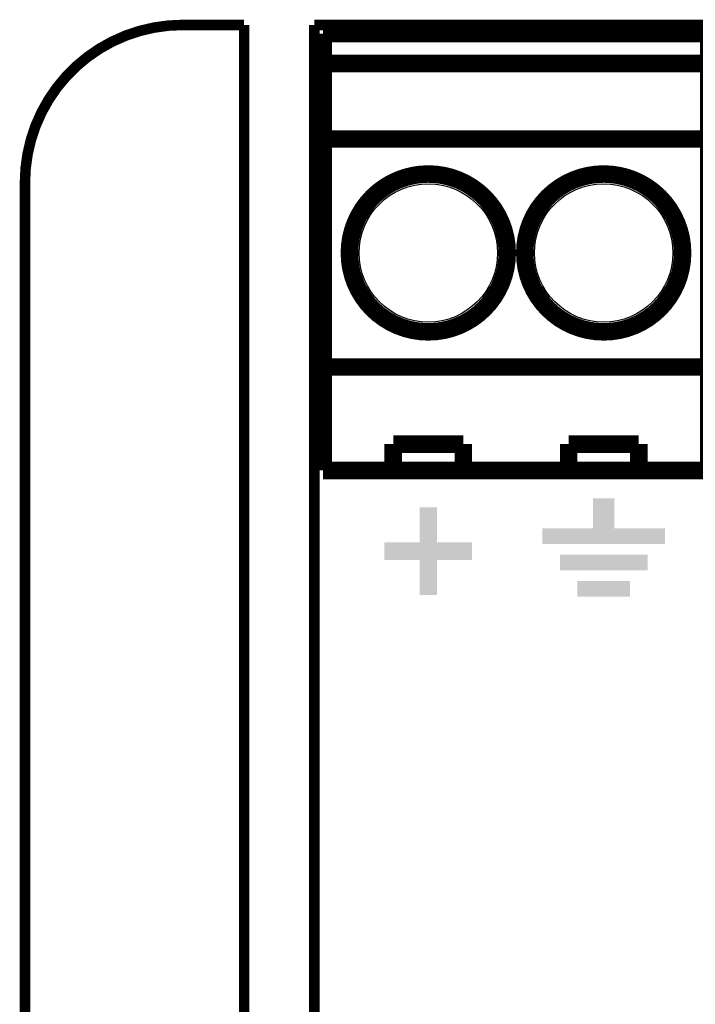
# Model space of a CAD drawing. Extents: x -1.3 to 24.2, y -3.9 to 53.4.
# Tile 34 of 43: x -1.3 to 8.4, y 39.2 to 53.4. Entities that reach past the tile are written whole.
import ezdxf

# ---------------------------------------------------------------- set-up
doc = ezdxf.new("R2010")
doc.units = 0
doc.layers.get('0').update_dxf_attribs({"linetype": 'CONTINUOUS'})
for name, color, linetype in [('DAC_22_CLICK_V100A_GKO', 5, 'CONTINUOUS'), ('DAC_22_CLICK_V100A_GTO', 14, 'CONTINUOUS'), ('DAC_22_CLICK_V100A_GTS', 12, 'CONTINUOUS')]:
    doc.layers.add(name, color=color, linetype=linetype)

# ---------------------------------------------------------------- blocks, each defined once
blk = doc.blocks.new('ROUND_37')
blk.add_circle((0, 0), 1.002)

msp = doc.modelspace()

# ---------------------------------------------------------------- linework, layer by layer
at = {"layer": 'DAC_22_CLICK_V100A_GKO', "const_width": 0.1524}
msp.add_lwpolyline([(1.016, 53.34, 0.4142136), (-1.27, 51.054)], format="xyb", dxfattribs=at)
for points in [[(1.016, 53.34), (1.905, 53.34)], [(1.905, 24.80056), (1.905, 53.34)], [(2.921, 53.34), (19.939, 53.34)], [(2.921, 25.4), (2.921, 53.34)], [(-1.27, -3.81), (-1.27, 51.054)]]:
    msp.add_lwpolyline(points, dxfattribs=at)
at = {"layer": 'DAC_22_CLICK_V100A_GTO', "const_width": 0.254}
for points in [[(3.048, 53.213), (8.636, 53.213)], [(3.048, 46.8884), (3.048, 53.213)], [(3.048, 46.8884), (8.636, 46.8884), (8.636, 53.213)], [(3.048, 52.7812), (8.636, 52.7812)], [(3.048, 51.689), (8.636, 51.689)], [(3.048, 48.387), (8.636, 48.387)], [(4.064, 47.2694), (5.08, 47.2694)], [(4.064, 46.8884), (4.064, 47.2694)], [(5.08, 46.8884), (5.08, 47.2694)], [(6.604, 47.2694), (7.62, 47.2694)], [(6.604, 46.8884), (6.604, 47.2694)], [(7.62, 46.8884), (7.62, 47.2694)]]:
    msp.add_lwpolyline(points, dxfattribs=at)
for points in [[(3.429, 50.038, 1), (5.715, 50.038, 1)], [(5.969, 50.038, 1), (8.255, 50.038, 1)]]:
    msp.add_lwpolyline(points, format="xyb", close=True, dxfattribs=at)
at = {"layer": 'DAC_22_CLICK_V100A_GTO'}
for points in [[(4.445, 45.847022), (4.44502, 46.354978), (4.699022, 45.847022), (4.699, 46.354978)], [(4.44502, 46.354978), (4.445022, 46.355), (4.699, 46.354978), (4.445022, 46.355)], [(6.9596, 46.050222), (6.95962, 46.481978), (7.264422, 46.050222), (7.2644, 46.481978)], [(6.95962, 46.481978), (6.959622, 46.482), (7.2644, 46.481978), (6.959622, 46.482)], [(6.223, 45.821622), (6.22302, 46.050178), (8.000978, 45.821622), (8.001, 46.050178)], [(6.22302, 46.050178), (6.223022, 46.0502), (8.001, 46.050178), (7.264422, 46.0502)], [(6.223022, 46.0502), (6.9596, 46.050222), (7.264422, 46.0502), (7.264422, 46.050222)], [(3.937, 45.593022), (3.93702, 45.846978), (5.206978, 45.593022), (5.207, 45.846978)], [(3.93702, 45.846978), (3.937022, 45.847), (5.207, 45.846978), (4.699022, 45.847)], [(3.937022, 45.847), (4.445, 45.847022), (4.699022, 45.847), (4.699022, 45.847022)], [(8.000978, 45.8216), (6.223, 45.821622), (8.000978, 45.8216), (8.000978, 45.821622)], [(6.477, 45.440622), (6.47702, 45.669178), (7.746978, 45.440622), (7.747, 45.669178)], [(6.47702, 45.669178), (6.477022, 45.6692), (7.747, 45.669178), (6.477022, 45.6692)], [(4.444978, 45.593), (3.937, 45.593022), (5.206978, 45.593), (5.206978, 45.593022)], [(4.44498, 45.592978), (4.444978, 45.593), (4.699, 45.592978), (5.206978, 45.593)], [(4.445, 45.085022), (4.44498, 45.592978), (4.698978, 45.085022), (4.699, 45.592978)], [(7.746978, 45.4406), (6.477, 45.440622), (7.746978, 45.4406), (7.746978, 45.440622)], [(6.731, 45.059622), (6.73102, 45.288178), (7.492978, 45.059622), (7.493, 45.288178)], [(6.73102, 45.288178), (6.731022, 45.2882), (7.493, 45.288178), (6.731022, 45.2882)], [(4.698978, 45.085), (4.445, 45.085022), (4.698978, 45.085), (4.698978, 45.085022)], [(7.492978, 45.0596), (6.731, 45.059622), (7.492978, 45.0596), (7.492978, 45.059622)]]:
    msp.add_solid(points, dxfattribs=at)

# ---------------------------------------------------------------- block references
at = {"layer": 'DAC_22_CLICK_V100A_GTS'}
for p in [(4.572, 50.038), (7.112, 50.038)]:
    msp.add_blockref('ROUND_37', p, dxfattribs=at)

doc.saveas('drawing.dxf')
